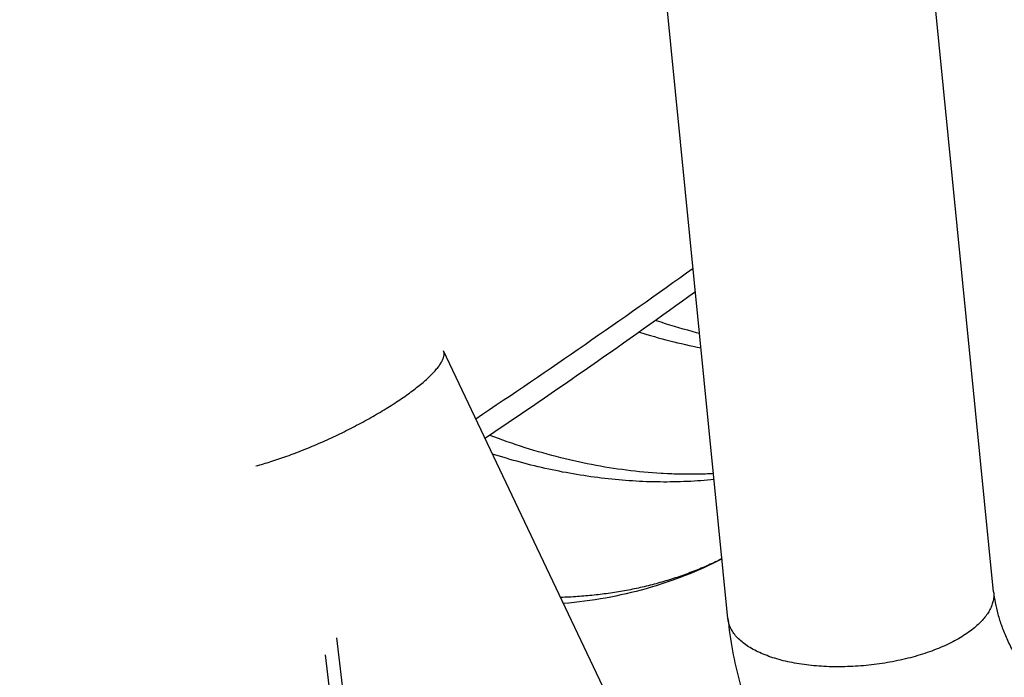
# Model space of a CAD drawing. Header units: millimetres. Extents: x 0 to 210, y 0 to 297.
# Tile 69 of 88: x 114.06 to 115.91, y 232.06 to 233.3. Entities that reach past the tile are written whole.
import ezdxf

# ---------------------------------------------------------------- set-up
doc = ezdxf.new("R2010")
doc.units = ezdxf.units.MM
doc.header["$LTSCALE"] = 19.36
doc.layers.get('0').update_dxf_attribs({"linetype": 'CONTINUOUS'})

msp = doc.modelspace()

# ---------------------------------------------------------------- linework, layer by layer
at = {"color": 7, "linetype": 'Continuous'}
for p, q in [((115.8857, 232.2239), (115.7591, 233.4991)), ((115.3882, 232.1745), (115.2713, 233.3519)), ((115.2713, 232.7263), (115.263, 232.729)), ((115.2796, 232.7237), (115.2713, 232.7263)), ((115.2879, 232.7211), (115.2796, 232.7237)), ((115.2963, 232.7186), (115.2879, 232.7211)), ((115.3046, 232.7162), (115.2963, 232.7186)), ((115.3129, 232.7139), (115.3046, 232.7162)), ((115.3212, 232.7116), (115.3129, 232.7139)), ((115.3295, 232.7094), (115.3212, 232.7116)), ((115.3352, 232.7079), (115.3295, 232.7094)), ((121.5647, 218.547), (114.8555, 232.6756)), ((114.946, 232.5157), (114.9416, 232.5174)), ((114.9667, 232.5081), (114.9584, 232.5111)), ((114.9751, 232.5052), (114.9667, 232.5081)), ((114.9834, 232.5023), (114.9751, 232.5052)), ((114.9917, 232.4995), (114.9834, 232.5023)), ((115, 232.4968), (114.9917, 232.4995)), ((115.0084, 232.4941), (115, 232.4968)), ((115.0167, 232.4915), (115.0084, 232.4941)), ((115.0251, 232.489), (115.0167, 232.4915)), ((115.0334, 232.4865), (115.0251, 232.489)), ((115.0417, 232.4842), (115.0334, 232.4865)), ((115.0501, 232.4818), (115.0417, 232.4842)), ((115.0584, 232.4796), (115.0501, 232.4818)), ((115.0667, 232.4774), (115.0584, 232.4796)), ((115.0751, 232.4753), (115.0667, 232.4774)), ((115.0834, 232.4732), (115.0751, 232.4753)), ((115.0917, 232.4712), (115.0834, 232.4732)), ((115.1, 232.4693), (115.0917, 232.4712)), ((115.1083, 232.4675), (115.1, 232.4693)), ((115.1166, 232.4657), (115.1083, 232.4675)), ((115.1248, 232.464), (115.1166, 232.4657)), ((115.1331, 232.4624), (115.1248, 232.464)), ((115.1413, 232.4608), (115.1331, 232.4624)), ((115.1495, 232.4594), (115.1413, 232.4608)), ((115.1577, 232.4579), (115.1495, 232.4594)), ((115.1659, 232.4566), (115.1577, 232.4579)), ((115.174, 232.4553), (115.1659, 232.4566)), ((115.1822, 232.4541), (115.174, 232.4553)), ((115.1904, 232.453), (115.1822, 232.4541)), ((115.1985, 232.4519), (115.1904, 232.453)), ((115.2067, 232.4509), (115.1985, 232.4519)), ((115.2148, 232.45), (115.2067, 232.4509)), ((115.2229, 232.4491), (115.2148, 232.45)), ((115.231, 232.4483), (115.2229, 232.4491)), ((115.2391, 232.4476), (115.231, 232.4483)), ((115.2472, 232.447), (115.2391, 232.4476)), ((115.2552, 232.4464), (115.2472, 232.447)), ((115.2632, 232.4459), (115.2552, 232.4464)), ((115.2832, 232.4449), (115.2752, 232.4452))]:
    msp.add_line(p, q, dxfattribs=at)
at = {"color": 6, "linetype": 'Continuous'}
for p, q in [((114.6553, 232.1383), (114.7647, 231.2399)), ((114.634, 232.1063), (114.7434, 231.2087))]:
    msp.add_line(p, q, dxfattribs=at)
at = {"color": 7, "linetype": 'Continuous'}
for points in [[(115.263, 232.729), (115.2546, 232.7318), (115.2523, 232.7325)], [(114.9584, 232.5111), (114.9502, 232.5142), (114.946, 232.5157)], [(115.2752, 232.4452), (115.2672, 232.4456), (115.2632, 232.4459)], [(115.3613, 232.4455), (115.3579, 232.4453), (115.354, 232.4451), (115.3501, 232.4449), (115.3462, 232.4448), (115.3423, 232.4447), (115.3384, 232.4446), (115.3345, 232.4445), (115.3306, 232.4444), (115.3267, 232.4444), (115.3228, 232.4443), (115.3189, 232.4443), (115.3149, 232.4443), (115.311, 232.4443), (115.307, 232.4443), (115.3031, 232.4444), (115.2991, 232.4445), (115.2952, 232.4445), (115.2912, 232.4447), (115.2872, 232.4448), (115.2832, 232.4449)], [(115.3771, 232.2861), (115.3752, 232.2851), (115.3719, 232.2835), (115.3686, 232.2819), (115.3652, 232.2803), (115.3619, 232.2788), (115.3586, 232.2772), (115.3552, 232.2757), (115.3518, 232.2742), (115.3485, 232.2727), (115.3451, 232.2712), (115.3417, 232.2697), (115.3383, 232.2683), (115.3349, 232.2669), (115.3314, 232.2655), (115.328, 232.2641), (115.3245, 232.2627), (115.3211, 232.2614), (115.3176, 232.2601), (115.3141, 232.2587), (115.3106, 232.2575), (115.3071, 232.2562), (115.3036, 232.2549), (115.3001, 232.2537), (115.2966, 232.2525), (115.2931, 232.2513), (115.2895, 232.2501), (115.2859, 232.249), (115.2824, 232.2478), (115.2788, 232.2467), (115.2752, 232.2456), (115.2716, 232.2445), (115.268, 232.2434), (115.2644, 232.2424), (115.2608, 232.2414), (115.2572, 232.2404), (115.2536, 232.2394), (115.2499, 232.2384), (115.2463, 232.2375), (115.2426, 232.2365), (115.2389, 232.2356), (115.2353, 232.2347), (115.2316, 232.2338), (115.2279, 232.233), (115.2242, 232.2321), (115.2205, 232.2313), (115.2168, 232.2305), (115.2131, 232.2297), (115.2094, 232.229), (115.2057, 232.2282), (115.2019, 232.2275), (115.1982, 232.2268), (115.1945, 232.2261), (115.1907, 232.2254), (115.1869, 232.2248), (115.1832, 232.2241), (115.1794, 232.2235), (115.1756, 232.2229), (115.1719, 232.2223), (115.1681, 232.2218), (115.1643, 232.2212), (115.1605, 232.2207), (115.1567, 232.2202), (115.1529, 232.2197), (115.149, 232.2192), (115.1452, 232.2188), (115.1414, 232.2183), (115.1375, 232.2179), (115.1337, 232.2175), (115.1298, 232.2171), (115.126, 232.2168), (115.1221, 232.2164), (115.1182, 232.2161), (115.1144, 232.2158), (115.1105, 232.2155), (115.1066, 232.2152), (115.1027, 232.215), (115.0988, 232.2147), (115.0949, 232.2145), (115.091, 232.2143), (115.0871, 232.2141), (115.0832, 232.214), (115.0793, 232.2138), (115.0753, 232.2137), (115.0749, 232.2137)]]:
    msp.add_lwpolyline(points, dxfattribs=at)
at = {"color": 9, "linetype": 'Continuous'}
for centre, radius, start, end in [((106.6985, 244.8517), 14.7953, 303.73937, 305.65693), ((115.5623, 233.7972), 1.1386, 252.601, 258.6349)]:
    msp.add_arc(centre, radius, start, end, dxfattribs=at)
at = {"color": 6, "linetype": 'Continuous'}
msp.add_arc((106.7075, 244.7415), 14.7387, 303.92517, 305.79232, dxfattribs=at)
at = {"color": 9, "linetype": 'Continuous'}
for points, knots in [([(78.5098, 239.9869), (78.3877, 239.839), (78.2129, 239.6131), (77.9973, 239.3033), (77.8474, 239.0709), (77.7081, 238.837), (77.5794, 238.6014), (77.4614, 238.3645), (77.3542, 238.1263), (77.2578, 237.8869), (77.1723, 237.6465), (77.0977, 237.4052), (77.0341, 237.1631), (76.9815, 236.9203), (76.9399, 236.6769), (76.9093, 236.4332), (76.8899, 236.1891), (76.8815, 235.9449), (76.8841, 235.7007), (76.8979, 235.4565), (76.9227, 235.2126), (76.9586, 234.9691), (77.0056, 234.726), (77.0635, 234.4835), (77.1325, 234.2417), (77.2123, 234.0008), (77.3031, 233.7609), (77.4047, 233.5221), (77.5172, 233.2845), (77.6404, 233.0482), (77.7742, 232.8134), (77.9187, 232.5802), (78.0737, 232.3488), (78.2391, 232.1191), (78.4149, 231.8914), (78.601, 231.6657), (78.7972, 231.4423), (79.0035, 231.2211), (79.2198, 231.0023), (79.446, 230.786), (79.6819, 230.5724), (79.9274, 230.3614), (80.1824, 230.1534), (80.4468, 229.9482), (80.7203, 229.7462), (81.003, 229.5472), (81.2946, 229.3516), (81.5951, 229.1593), (81.9041, 228.9704), (82.2216, 228.7851), (82.5475, 228.6035), (82.8815, 228.4255), (83.2234, 228.2515), (83.5732, 228.0813), (83.9306, 227.9151), (84.2954, 227.7531), (84.6675, 227.5952), (85.0467, 227.4416), (85.4327, 227.2923), (85.8254, 227.1474), (86.2245, 227.007), (86.6299, 226.8712), (87.1811, 226.6954), (87.8845, 226.4877), (88.7462, 226.259), (89.6277, 226.05), (90.5273, 225.8611), (91.4431, 225.6928), (92.3731, 225.5455), (93.3156, 225.4193), (94.2685, 225.3146), (95.2299, 225.2316), (96.1978, 225.1705), (97.1704, 225.1313), (98.1454, 225.1142), (99.121, 225.1192), (100.0951, 225.1463), (101.0658, 225.1954), (102.0311, 225.2665), (102.9889, 225.3593), (103.9373, 225.4737), (104.8744, 225.6095), (105.7982, 225.7664), (106.7069, 225.944), (107.5985, 226.142), (108.4713, 226.36), (109.3234, 226.5976), (110.0183, 226.8124), (110.5623, 226.9939), (110.962, 227.1338), (111.3553, 227.2783), (111.742, 227.4272), (112.1218, 227.5804), (112.4946, 227.7379), (112.8601, 227.8995), (113.2182, 228.0653), (113.5687, 228.2351), (113.9114, 228.4088), (114.2462, 228.5863), (114.5728, 228.7676), (114.8911, 228.9526), (115.201, 229.1411), (115.5022, 229.3331), (115.6988, 229.4644), (115.7955, 229.5306)], [0, 0, 0, 0, 0.011798, 0.017556, 0.023224, 0.028806, 0.034307, 0.039732, 0.045086, 0.050375, 0.055605, 0.060782, 0.065912, 0.071003, 0.076062, 0.081096, 0.086113, 0.09112, 0.096126, 0.101136, 0.106161, 0.111206, 0.116279, 0.121389, 0.126541, 0.131742, 0.137, 0.14232, 0.147708, 0.153169, 0.158709, 0.164332, 0.170043, 0.175845, 0.181743, 0.18774, 0.193837, 0.200039, 0.206348, 0.212764, 0.21929, 0.225927, 0.232676, 0.239538, 0.246513, 0.253602, 0.260803, 0.268119, 0.275546, 0.283086, 0.290737, 0.298498, 0.306368, 0.314346, 0.322429, 0.330617, 0.338907, 0.347297, 0.355785, 0.36437, 0.373048, 0.381817, 0.390675, 0.408645, 0.426936, 0.445523, 0.464381, 0.483484, 0.502804, 0.522313, 0.541982, 0.561781, 0.581681, 0.601651, 0.62166, 0.641677, 0.661673, 0.681614, 0.701473, 0.721217, 0.740817, 0.760244, 0.779469, 0.798465, 0.817204, 0.835659, 0.853808, 0.871625, 0.880403, 0.88909, 0.897684, 0.906181, 0.914581, 0.922881, 0.931078, 0.939172, 0.947159, 0.95504, 0.962811, 0.970473, 0.978023, 0.985461, 0.992787, 1, 1, 1, 1]), ([(115.9901, 229.1208), (115.8145, 229.002), (115.4537, 228.7683), (114.8927, 228.4334), (114.3054, 228.11), (113.6928, 227.7986), (113.0558, 227.4996), (112.3954, 227.2137), (111.7127, 226.9411), (111.0088, 226.6824), (110.2848, 226.438), (109.5418, 226.2083), (108.7811, 225.9935), (108.0038, 225.7941), (107.2112, 225.6104), (106.4046, 225.4427), (105.5852, 225.2912), (104.7544, 225.1562), (103.9134, 225.0379), (103.0637, 224.9365), (102.2065, 224.8521), (101.3433, 224.7849), (100.4754, 224.735), (99.6042, 224.7025), (98.7311, 224.6874), (97.8575, 224.6898), (96.9848, 224.7096), (96.1143, 224.7468), (95.2475, 224.8014), (94.3858, 224.8733), (93.5305, 224.9623), (92.683, 225.0683), (91.8447, 225.1911), (91.0168, 225.3306), (90.2008, 225.4865), (89.3978, 225.6586), (88.6093, 225.8466), (87.8363, 226.0502), (87.0803, 226.269), (86.3424, 226.5028), (85.6237, 226.7511), (84.9254, 227.0136), (84.2486, 227.2898), (83.5945, 227.5794), (82.964, 227.8817), (82.3581, 228.1964), (81.7778, 228.523), (81.2241, 228.8609), (80.6978, 229.2097), (80.1997, 229.5686), (79.7307, 229.9373), (79.2915, 230.3151), (78.8828, 230.7014), (78.5052, 231.0956), (78.1594, 231.4972), (77.8459, 231.9054), (77.5652, 232.3196), (77.3578, 232.6716), (77.2091, 232.9553), (77.1068, 233.1678), (77.013, 233.3812), (76.9277, 233.5956), (76.8511, 233.8108), (76.783, 234.0268), (76.7236, 234.2434), (76.6729, 234.4605), (76.6309, 234.6781), (76.5976, 234.8961), (76.573, 235.1144), (76.5571, 235.3329), (76.55, 235.5515), (76.5516, 235.7701), (76.562, 235.9887), (76.5748, 236.1341), (76.5826, 236.2067)], [0, 0, 0, 0, 0.013997, 0.028376, 0.043132, 0.058259, 0.073748, 0.089589, 0.10577, 0.122279, 0.139102, 0.156222, 0.173624, 0.19129, 0.209202, 0.227341, 0.245687, 0.264219, 0.282917, 0.301758, 0.320722, 0.339785, 0.358926, 0.378121, 0.397347, 0.416581, 0.435801, 0.454984, 0.474106, 0.493144, 0.512077, 0.530881, 0.549536, 0.56802, 0.586312, 0.604391, 0.622238, 0.639835, 0.657162, 0.674204, 0.690943, 0.707365, 0.723455, 0.739202, 0.754593, 0.76962, 0.784275, 0.798551, 0.812444, 0.825953, 0.839079, 0.851824, 0.864194, 0.8762, 0.887852, 0.899168, 0.910167, 0.920872, 0.926123, 0.931312, 0.936442, 0.941517, 0.946543, 0.951524, 0.956464, 0.961369, 0.966244, 0.971094, 0.975926, 0.980744, 0.985555, 0.990364, 0.995177, 1, 1, 1, 1]), ([(115.6291, 235.6297), (115.6617, 235.6271), (115.7276, 235.619), (115.8263, 235.5992), (115.9086, 235.5763), (115.9745, 235.5542), (116.0412, 235.5293), (116.1241, 235.4935), (116.2053, 235.452), (116.2694, 235.4154), (116.3335, 235.3761), (116.4121, 235.3229), (116.4879, 235.2648), (116.5471, 235.2152), (116.6053, 235.1635), (116.6757, 235.0953), (116.7558, 235.0086), (116.8312, 234.9171), (116.9015, 234.8215), (116.9662, 234.7223), (117.0251, 234.6199), (117.0776, 234.515), (117.1236, 234.4081), (117.1563, 234.3175), (117.1789, 234.2445), (117.199, 234.1718), (117.2196, 234.0808), (117.2342, 233.9893), (117.2421, 233.9166), (117.2473, 233.845), (117.2492, 233.7564), (117.2447, 233.6687), (117.2373, 233.5999), (117.2273, 233.5327), (117.2101, 233.4507), (117.182, 233.3554), (117.1465, 233.2644), (117.1037, 233.1781), (117.054, 233.097), (117.0163, 233.0466), (116.9964, 233.0224)], [0, 0, 0, 0, 0.028185, 0.057074, 0.086668, 0.101729, 0.116962, 0.147914, 0.179473, 0.195463, 0.211582, 0.244175, 0.277199, 0.293856, 0.310599, 0.3443, 0.378218, 0.412264, 0.446349, 0.480388, 0.514295, 0.547993, 0.581417, 0.614511, 0.630919, 0.647225, 0.679495, 0.711265, 0.726949, 0.74249, 0.773137, 0.803213, 0.818043, 0.832735, 0.861716, 0.890191, 0.918197, 0.945788, 0.973031, 1, 1, 1, 1]), ([(115.3367, 235.4005), (115.4028, 235.3966), (115.503, 235.3822), (115.6346, 235.3481), (115.7176, 235.3203), (115.7838, 235.2942), (115.8336, 235.2727), (115.8831, 235.2493), (115.9491, 235.2155), (116.0305, 235.1688), (116.1095, 235.1167), (116.1714, 235.0718), (116.2328, 235.0245), (116.3075, 234.9615), (116.3932, 234.8804), (116.4747, 234.7941), (116.5514, 234.7029), (116.6231, 234.6075), (116.6892, 234.5082), (116.7494, 234.4056), (116.8033, 234.3002), (116.8506, 234.1928), (116.8911, 234.0837), (116.9244, 233.9738), (116.9461, 233.8816), (116.9597, 233.8079), (116.9706, 233.735), (116.9796, 233.6444), (116.9822, 233.5542), (116.9803, 233.4831), (116.9759, 233.4134), (116.9656, 233.3278), (116.9488, 233.2441), (116.9315, 233.1791), (116.9118, 233.116), (116.8826, 233.0398), (116.8471, 232.9669), (116.8152, 232.9114), (116.7811, 232.8579), (116.7528, 232.8198), (116.7328, 232.7953)], [0, 0, 0, 0, 0.056759, 0.086211, 0.116347, 0.131666, 0.147145, 0.162782, 0.178571, 0.210574, 0.243104, 0.259549, 0.276102, 0.309489, 0.343176, 0.377073, 0.411093, 0.445166, 0.479221, 0.513188, 0.54698, 0.580512, 0.613703, 0.64649, 0.678819, 0.694798, 0.710646, 0.741935, 0.772675, 0.787838, 0.802863, 0.832487, 0.861557, 0.87589, 0.890091, 0.918122, 0.945725, 0.959396, 0.972993, 1, 1, 1, 1]), ([(115.0265, 235.1713), (115.0597, 235.1706), (115.1098, 235.1674), (115.1765, 235.1589), (115.2446, 235.1475), (115.3303, 235.128), (115.4153, 235.1018), (115.4833, 235.0768), (115.5519, 235.0489), (115.6371, 235.009), (115.7203, 234.9632), (115.7859, 234.9229), (115.8513, 234.88), (115.9312, 234.822), (116.0079, 234.7589), (116.0675, 234.7053), (116.1113, 234.6635), (116.154, 234.6204), (116.2372, 234.5311), (116.3142, 234.4356), (116.384, 234.335), (116.4285, 234.2667), (116.4802, 234.1792), (116.5358, 234.0714), (116.5843, 233.9613), (116.6256, 233.8496), (116.6594, 233.7368), (116.6855, 233.6237), (116.7036, 233.5109), (116.7138, 233.399), (116.7159, 233.2888), (116.7108, 233.1984), (116.7025, 233.1275), (116.6917, 233.0584), (116.6732, 232.9741), (116.6477, 232.8924), (116.6235, 232.8294), (116.6034, 232.7836), (116.5815, 232.7391), (116.5498, 232.6817), (116.5056, 232.6134), (116.4653, 232.5625), (116.444, 232.5382)], [0, 0, 0, 0, 0.027816, 0.041992, 0.056347, 0.085595, 0.115566, 0.130822, 0.146254, 0.177611, 0.20958, 0.225773, 0.242092, 0.275071, 0.308453, 0.325275, 0.342171, 0.359131, 0.376144, 0.444467, 0.461577, 0.478672, 0.512764, 0.546652, 0.580253, 0.61351, 0.646369, 0.67878, 0.710689, 0.742042, 0.772805, 0.80297, 0.817834, 0.832553, 0.861564, 0.890052, 0.904119, 0.918077, 0.931933, 0.945697, 0.972976, 1, 1, 1, 1]), ([(114.6943, 234.94), (114.7108, 234.9406), (114.7441, 234.9411), (114.7943, 234.9396), (114.8451, 234.9358), (114.9139, 234.9279), (114.9831, 234.9155), (115.0522, 234.899), (115.1045, 234.8843), (115.1569, 234.8676), (115.227, 234.8423), (115.2965, 234.8129), (115.3651, 234.7798), (115.4339, 234.7437), (115.5186, 234.6936), (115.6007, 234.6378), (115.6649, 234.5896), (115.7124, 234.5517), (115.759, 234.512), (115.8199, 234.4569), (115.8934, 234.3843), (115.9765, 234.2918), (116.0543, 234.1944), (116.1263, 234.0925), (116.1919, 233.9867), (116.2509, 233.8776), (116.3028, 233.766), (116.3473, 233.6525), (116.384, 233.5377), (116.4128, 233.4224), (116.4334, 233.3073), (116.4457, 233.1931), (116.4495, 233.0804), (116.4449, 232.9698), (116.4318, 232.8621), (116.4102, 232.7578), (116.3804, 232.6576), (116.3425, 232.5622), (116.2966, 232.4722), (116.243, 232.3879), (116.2022, 232.3358), (116.1806, 232.311)], [0, 0, 0, 0, 0.013618, 0.027416, 0.041398, 0.055567, 0.08446, 0.099189, 0.114102, 0.129197, 0.14447, 0.17552, 0.191292, 0.207217, 0.2395, 0.272317, 0.288908, 0.305609, 0.322409, 0.339295, 0.373273, 0.407439, 0.441695, 0.47596, 0.510154, 0.544199, 0.578009, 0.611499, 0.644591, 0.677218, 0.709317, 0.740843, 0.771782, 0.802134, 0.831907, 0.861108, 0.889755, 0.917886, 0.945576, 0.972913, 1, 1, 1, 1]), ([(114.3963, 234.7074), (114.4293, 234.7096), (114.4965, 234.7108), (114.5807, 234.7051), (114.649, 234.6962), (114.7009, 234.6872), (114.753, 234.6761), (114.8231, 234.6583), (114.8931, 234.6362), (114.9625, 234.6101), (115.0147, 234.5883), (115.0667, 234.5645), (115.136, 234.5298), (115.2215, 234.4815), (115.3214, 234.4163), (115.4184, 234.344), (115.5119, 234.265), (115.6013, 234.1797), (115.686, 234.0886), (115.7656, 233.9923), (115.8394, 233.8913), (115.9071, 233.7863), (115.9682, 233.6778), (116.0223, 233.5667), (116.069, 233.4534), (116.108, 233.3388), (116.139, 233.2234), (116.1619, 233.108), (116.1765, 232.9931), (116.1826, 232.8796), (116.1803, 232.7681), (116.1694, 232.6593), (116.1501, 232.5538), (116.1224, 232.4524), (116.0865, 232.3556), (116.0425, 232.2639), (115.9906, 232.1779), (115.9509, 232.1245), (115.9299, 232.099)], [0, 0, 0, 0, 0.027218, 0.055146, 0.069385, 0.083806, 0.09841, 0.113198, 0.143316, 0.158649, 0.174159, 0.189841, 0.205688, 0.237838, 0.27054, 0.303717, 0.337287, 0.371166, 0.405268, 0.439511, 0.473811, 0.50808, 0.542214, 0.57611, 0.60968, 0.642862, 0.675605, 0.707861, 0.739583, 0.77073, 0.801273, 0.831208, 0.860543, 0.889307, 0.917558, 0.945368, 0.972823, 1, 1, 1, 1]), ([(114.5047, 232.4601), (114.5093, 232.4613), (114.5187, 232.4639), (114.538, 232.4698), (114.5633, 232.4783), (114.5943, 232.4901), (114.6261, 232.5035), (114.6579, 232.5181), (114.6892, 232.5337), (114.7193, 232.55), (114.7477, 232.5667), (114.7698, 232.5808), (114.7861, 232.5921), (114.7973, 232.6003), (114.8077, 232.6083), (114.8172, 232.6161), (114.8258, 232.6236), (114.8334, 232.6309), (114.84, 232.6379), (114.8455, 232.6445), (114.85, 232.6507), (114.8534, 232.6566), (114.8554, 232.6613), (114.8564, 232.6648), (114.8568, 232.6672), (114.8569, 232.6695), (114.8568, 232.6717), (114.8563, 232.6737), (114.8558, 232.675), (114.8555, 232.6756)], [0, 0, 0, 0, 0.033393, 0.068379, 0.142495, 0.220995, 0.302418, 0.385231, 0.467869, 0.548772, 0.626421, 0.699372, 0.733668, 0.766304, 0.797139, 0.826047, 0.852915, 0.877649, 0.900177, 0.920457, 0.938481, 0.954293, 0.968016, 0.974169, 0.979902, 0.985272, 0.990353, 0.995229, 1, 1, 1, 1]), ([(115.3624, 232.4345), (115.3457, 232.4328), (115.312, 232.4303), (115.2611, 232.4294), (115.2095, 232.4313), (115.1397, 232.4376), (115.0515, 232.4524), (114.982, 232.4711), (114.9474, 232.4822)], [0, 0, 0, 0, 0.119652, 0.240724, 0.363307, 0.487471, 0.740623, 1, 1, 1, 1]), ([(115.3772, 232.2858), (115.3547, 232.2742), (115.3082, 232.2532), (115.2352, 232.2287), (115.1589, 232.2113), (115.1068, 232.2044), (115.0804, 232.2022)], [0, 0, 0, 0, 0.244531, 0.492165, 0.743756, 1, 1, 1, 1]), ([(115.8857, 232.2239), (115.886, 232.2212), (115.8861, 232.2157), (115.885, 232.2075), (115.8826, 232.1992), (115.8789, 232.1909), (115.874, 232.1827), (115.8679, 232.1746), (115.8606, 232.1666), (115.8552, 232.1616), (115.8523, 232.1591)], [0, 0, 0, 0, 0.106976, 0.216017, 0.329037, 0.44768, 0.573266, 0.706778, 0.84889, 1, 1, 1, 1]), ([(115.8523, 232.1591), (115.8489, 232.1561), (115.8415, 232.1502), (115.8294, 232.142), (115.8161, 232.1341), (115.8017, 232.1267), (115.7862, 232.1197), (115.7697, 232.1132), (115.7524, 232.1073), (115.7343, 232.102), (115.7157, 232.0973), (115.6899, 232.0919), (115.6571, 232.0869), (115.6173, 232.0838), (115.5844, 232.0836), (115.5586, 232.0849), (115.5399, 232.0867), (115.5218, 232.0891), (115.5045, 232.0923), (115.488, 232.0961), (115.4725, 232.1007), (115.458, 232.1058), (115.4447, 232.1116), (115.4326, 232.1179), (115.4218, 232.1247), (115.4124, 232.132), (115.4044, 232.1398), (115.3979, 232.148), (115.393, 232.1565), (115.3896, 232.1654), (115.3885, 232.1715), (115.3882, 232.1745)], [0, 0, 0, 0, 0.026635, 0.054969, 0.084953, 0.116509, 0.149531, 0.183891, 0.219442, 0.256024, 0.293463, 0.331577, 0.409046, 0.486872, 0.563465, 0.600822, 0.637303, 0.672736, 0.706961, 0.739834, 0.771229, 0.801042, 0.829198, 0.855653, 0.880401, 0.903486, 0.925008, 0.945137, 0.964117, 0.982275, 1, 1, 1, 1])]:
    msp.add_open_spline(points, degree=3, knots=knots, dxfattribs=at)
at = {"color": 7, "linetype": 'Continuous'}
for points, knots in [([(115.8857, 232.2239), (115.8864, 232.2173), (115.8884, 232.2034), (115.8934, 232.182), (115.9006, 232.1595), (115.91, 232.1362), (115.9217, 232.1127), (115.9402, 232.0812), (115.9567, 232.0589), (115.9688, 232.0447)], [0, 0, 0, 0, 0.099858, 0.209691, 0.328168, 0.453867, 0.585343, 0.721158, 1, 1, 1, 1]), ([(115.3882, 232.1745), (115.3902, 232.1542), (115.396, 232.1135), (115.4097, 232.0532), (115.4284, 231.9935), (115.4518, 231.9351), (115.4796, 231.8781), (115.5117, 231.8229), (115.5479, 231.7701), (115.5745, 231.7365), (115.5884, 231.7203)], [0, 0, 0, 0, 0.121572, 0.244302, 0.368163, 0.493078, 0.618915, 0.745496, 0.872605, 1, 1, 1, 1])]:
    msp.add_open_spline(points, degree=3, knots=knots, dxfattribs=at)

doc.saveas('drawing.dxf')
